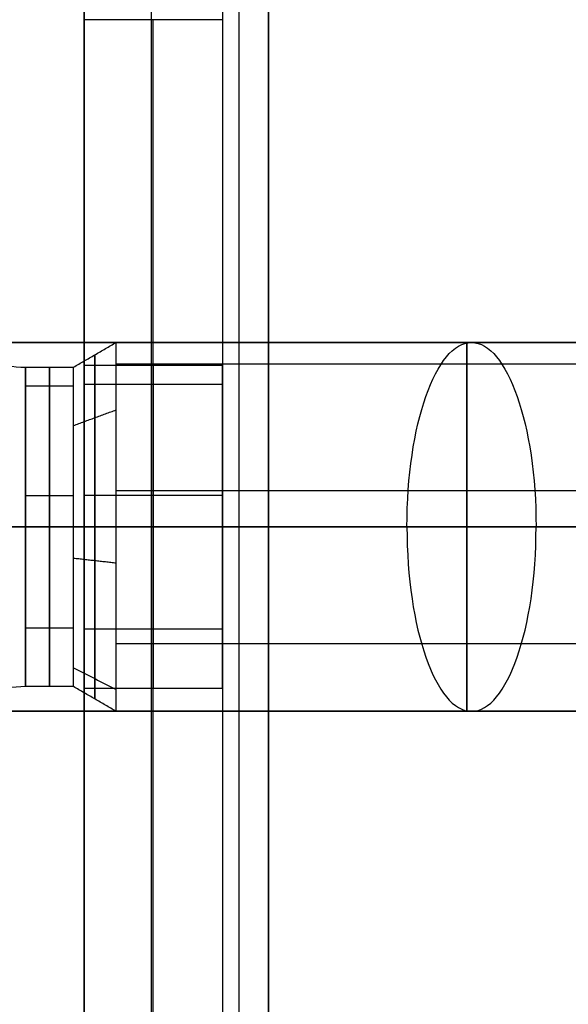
# Model space of a CAD drawing. Header units: millimetres. Extents: x -232 to 244, y -194 to 282.
# Tile 8 of 43: x -32 to -26, y 37 to 48. Entities that reach past the tile are written whole.
import ezdxf

# ---------------------------------------------------------------- set-up
doc = ezdxf.new("R2010")
doc.units = ezdxf.units.MM
for name, color, linetype, true_color in [('COTA', 252, 'Continuous', 0x696969), ('NEGRO', 7, 'Continuous', 0x171717), ('PANTALLA', 7, 'Continuous', 0xffffff), ('SUJECIÓN', 7, 'Continuous', 0xc8c8c8)]:
    doc.layers.add(name, color=color, linetype=linetype, true_color=true_color)

# ---------------------------------------------------------------- blocks, each defined once
blk = doc.blocks.new('DOME M 29917')
at = {"layer": 'NEGRO', "extrusion": (0, 0, -1)}
for centre, radius, start, end in [((0, -42.5, 1143.349), 208.2, 67.15077, 247.15077), ((0, -42.5, 1142.349), 212.2, 270, 90), ((0, -42.5, 1143.349), 211, 270, 90), ((0, -42.5, 1137.349), 211, 270, 90), ((0, -42.5, 1145.349), 211, 270, 90), ((0, -42.5, 1139.349), 211, 270, 90), ((0, -42.5, 1141.349), 210.5, 360, 180), ((0, -42.5, 1145.349), 207.2, 270, 90), ((0, -42.5, 1139.349), 207.2, 270, 90), ((0, -42.5, 1137.349), 206, 270, 90), ((0, -42.5, 1142.349), 206, 270, 90), ((0, -42.5, 1143.349), 208.2, 247.15077, 67.15077), ((0, -42.5, 33), 42.5, 270, 90), ((0, -42.5), 42.5, 270, 90), ((0, -42.5, 16.5), 42.5, 270, 90), ((0, -42.5), 41.5, 270, 90), ((0, -42.5, 16.5), 41.5, 270, 90), ((0, -42.5, 1141.349), 210.5, 180, 0)]:
    blk.add_arc(centre, radius, start, end, dxfattribs=at)
at = {"layer": 'NEGRO'}
for centre, radius, start, end in [((0, -42.5, -1147.349), 212.2, 90, 270), ((0, -42.5, -1137.349), 212.2, 90, 270), ((0, -42.5, -1147.349), 211, 90, 270), ((0, -42.5, -1141.349), 211, 90, 270), ((0, -42.5, -1143.349), 210.5, 292.84923, 112.84923), ((0, -42.5, -1141.349), 208.2, 0, 180), ((0, -42.5, -1147.349), 207.2, 90, 270), ((0, -42.5, -1143.349), 207.2, 90, 270), ((0, -42.5, -1141.349), 207.2, 90, 270), ((0, -42.5, -1137.349), 207.2, 90, 270), ((0, -42.5, -1147.349), 206, 90, 270), ((0, -42.5, -1143.349), 210.5, 112.84923, 292.84923), ((0, -42.5, -33), 41.5, 90, 270), ((0, -42.5, -35), 40.5, 90, 270), ((0, -42.5, -34), 40.5, 90, 270), ((-39.386, -39.768, -10), 1, 225, 270), ((0, -42.5, -1141.349), 208.2, 180, 0), ((-39.386, -45.232, -10), 1, 90, 135)]:
    blk.add_arc(centre, radius, start, end, dxfattribs=at)
at = {"layer": 'NEGRO', "extrusion": (-0.93675, -6.82148e-17, -0.35)}
blk.add_arc((42.5, -1000.386, 410.659), 2, 90, 270, dxfattribs=at)
at = {"layer": 'NEGRO', "extrusion": (1, 0, 0)}
for centre, radius, start, end in [((-42.5, -10, -38.4), 2, 180, 0), ((-42.5, -10, -38.632), 1.866, 180, 360), ((-42.5, -10, -38.632), 1.866, 0, 180), ((-42.5, -10, -39.386), 1.732, 180, 0), ((-42.5, -10, -39.386), 1.732, 0, 180), ((-42.5, -10, -38.864), 1.732, 180, 0)]:
    blk.add_arc(centre, radius, start, end, dxfattribs=at)
at = {"layer": 'NEGRO', "extrusion": (-1, 0, 0)}
for centre, radius, start, end in [((42.5, -10, 38.4), 2, 0, 180), ((42.5, -10, 34.6), 2, 180, 360), ((42.5, -10, 34.6), 2, 0, 180), ((42.5, -10, 39.125), 1.732, 180, 360), ((42.5, -10, 39.125), 1.732, 0, 180), ((42.5, -10, 38.864), 1.732, 0, 180)]:
    blk.add_arc(centre, radius, start, end, dxfattribs=at)
at = {"layer": 'NEGRO', "extrusion": (0, 1, 0)}
for centre, radius, start, end in [((0, -1180.054, -42.5), 58, 279.96718, 0), ((23, -1111.754, -42.5), 35, 0, 69.5127), ((37, -1074.284, -42.5), 5, 180, 249.5127)]:
    blk.add_arc(centre, radius, start, end, dxfattribs=at)
at = {"layer": 'NEGRO', "extrusion": (0, -1, 0)}
for centre, radius, start, end in [((0, -1180.054, 42.5), 54, 180, 260.0328), ((-23, -1111.754, 42.5), 31, 110.4873, 180), ((-37, -1074.284, 42.5), 9, 290.4873, 0)]:
    blk.add_arc(centre, radius, start, end, dxfattribs=at)
at = {"layer": 'NEGRO', "extrusion": (0.93675, 8.64203e-17, 0.35)}
blk.add_arc((-42.5, -1000.386, -410.659), 2, 90, 270, dxfattribs=at)
at = {"layer": 'NEGRO'}
for points, weights in [([(0, -0.586, -34.414), (-83.828, -0.586, -34.414), (-83.828, -84.414, -34.414), (0, -84.414, -34.414)], [0.816490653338, 0.272163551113, 0.272163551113, 0.816490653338]), ([(0, -1.293, -33.707), (-82.414, -1.293, -33.707), (-82.414, -83.707, -33.707), (0, -83.707, -33.707)], [0.816490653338, 0.272163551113, 0.272163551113, 0.816490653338]), ([(-56, -40.5, -1180.054), (-56, -40.5, -1208.5), (-37.709, -40.5, -1230.285), (-9.693, -40.5, -1235.209)], [1, 0.843906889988, 0.843906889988, 1]), ([(-34.55, -40.5, -1080.842), (-47.885, -40.5, -1085.824), (-56, -40.5, -1097.519), (-56, -40.5, -1111.754)], [0.999999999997, 0.881055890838, 0.88105589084, 1]), ([(-30, -40.5, -1074.284), (-30, -40.5, -1077.304), (-31.721, -40.5, -1079.785), (-34.55, -40.5, -1080.842)], [1, 0.88105589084, 0.881055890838, 0.999999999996]), ([(-39.386, -42.5, -8.268), (-39.655, -42.5, -8.268), (-39.903, -42.5, -8.165), (-40.093, -42.5, -7.975)], [0.488871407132, 0.464062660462, 0.464062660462, 0.488871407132]), ([(-39.386, -42.5, -11.732), (-39.655, -42.5, -11.732), (-39.903, -42.5, -11.835), (-40.093, -42.5, -12.025)], [0.488871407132, 0.464062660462, 0.464062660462, 0.488871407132]), ([(-34.55, -44.5, -1080.842), (-47.885, -44.5, -1085.824), (-56, -44.5, -1097.519), (-56, -44.5, -1111.754)], [1, 0.881055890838, 0.881055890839, 1]), ([(-56, -44.5, -1180.054), (-56, -44.5, -1208.5), (-37.709, -44.5, -1230.285), (-9.693, -44.5, -1235.209)], [1, 0.843906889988, 0.843906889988, 1]), ([(-30, -44.5, -1074.284), (-30, -44.5, -1077.304), (-31.721, -44.5, -1079.785), (-34.55, -44.5, -1080.842)], [1, 0.881055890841, 0.881055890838, 0.999999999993])]:
    blk.add_rational_spline(points, weights, degree=3, dxfattribs=at)
for points in [[(-38.864, -40.768, -10), (-38.4, -40.5, -10)], [(-38.4, -40.5, -10), (-30.8, -40.5, -10)], [(-39.386, -40.768, -10), (-38.864, -40.768, -10)], [(-30.8, -40.736, -10.943), (-38.4, -40.736, -10.943)], [(-30.8, -40.736, -9.057), (-38.4, -40.736, -9.057)], [(-38.864, -40.973, -10.816), (-39.386, -40.973, -10.816)], [(-38.864, -40.973, -9.184), (-39.386, -40.973, -9.184)], [(-38.864, -41.401, -11.339), (-38.4, -41.231, -11.546)], [(-38.864, -41.401, -8.661), (-38.4, -41.231, -8.454)], [(-38.864, -42.162, -11.699), (-39.386, -42.162, -11.699)], [(-38.864, -42.162, -8.301), (-39.386, -42.162, -8.301)], [(-30.8, -42.11, -11.962), (-38.4, -42.11, -11.962)], [(-30.8, -42.11, -8.038), (-38.4, -42.11, -8.038)], [(-40.5, -42.5, -34), (-5.25, -42.5, -34)], [(-40.5, -42.5, -35), (-5.25, -42.5, -35)], [(-38.864, -42.838, -11.699), (-38.4, -42.89, -11.962)], [(-38.864, -42.838, -8.301), (-38.4, -42.89, -8.038)], [(-38.864, -43.599, -11.339), (-39.386, -43.599, -11.339)], [(-38.864, -43.599, -8.661), (-39.386, -43.599, -8.661)], [(-30.8, -43.769, -11.546), (-38.4, -43.769, -11.546)], [(-30.8, -43.769, -8.454), (-38.4, -43.769, -8.454)], [(-38.864, -44.027, -10.816), (-38.4, -44.264, -10.943)], [(-38.864, -44.027, -9.184), (-38.4, -44.264, -9.057)], [(-38.864, -44.232, -10), (-39.386, -44.232, -10)], [(-38.4, -44.5, -10), (-38.864, -44.232, -10)], [(-30.8, -44.5, -10), (-38.4, -44.5, -10)]]:
    blk.add_open_spline(points, degree=1, dxfattribs=at)
at = {"layer": 'PANTALLA', "extrusion": (0.92153, 0.388308, 0)}
for radius in [210.5, 210.5, 208.2, 208.2]:
    blk.add_circle((-39.165, -1143.349, -16.503), radius, dxfattribs=at)
at = {"layer": 'PANTALLA', "extrusion": (0, 1, 0)}
for radius in [210.5, 210.5, 208.2, 208.2]:
    blk.add_circle((0, -1141.349, -42.5), radius, dxfattribs=at)
at = {"layer": 'PANTALLA', "extrusion": (0, 0, -1)}
for centre, radius, start, end in [((0, -42.5, 1143.349), 210.5, 337.15077, 157.15077), ((0, -42.5, 1143.349), 210.5, 337.15077, 157.15077), ((0, -42.5, 1143.349), 208.2, 337.15077, 157.15077), ((0, -42.5, 1143.349), 208.2, 337.15077, 157.15077), ((0, -42.5, 1141.349), 210.5, 270, 90), ((0, -42.5, 1141.349), 210.5, 270, 90), ((0, -42.5, 1141.349), 208.2, 270, 90), ((0, -42.5, 1141.349), 208.2, 270, 90)]:
    blk.add_arc(centre, radius, start, end, dxfattribs=at)
at = {"layer": 'PANTALLA', "extrusion": (-0.388308, 0.92153, -2.72222e-17)}
for radius in [210.5, 210.5, 208.2, 208.2]:
    blk.add_arc((16.503, -1143.349, -39.165), radius, 0, 180, dxfattribs=at)
at = {"layer": 'PANTALLA'}
for radius in [210.5, 210.5, 208.2, 208.2]:
    blk.add_arc((0, -42.5, -1143.349), radius, 202.84923, 22.84923, dxfattribs=at)
at = {"layer": 'PANTALLA', "extrusion": (0.388308, -0.92153, -2.72222e-17)}
for radius in [210.5, 210.5, 208.2, 208.2]:
    blk.add_arc((-16.503, -1143.349, 39.165), radius, 180, 0, dxfattribs=at)
at = {"layer": 'SUJECIÓN', "extrusion": (1, 0, 0)}
for centre, radius, start, end in [((-37, -12, -38.75), 2, 270, 0), ((-42.5, -10, -38.75), 1.75, 360, 180), ((-42.5, -10, -38.75), 1.75, 180, 0)]:
    blk.add_arc(centre, radius, start, end, dxfattribs=at)
at = {"layer": 'SUJECIÓN', "extrusion": (-1, 0, 0)}
for centre, radius, start, end in [((37, -12, 37.25), 2, 180, 270), ((42.5, -10, 38), 1.75, 0, 180), ((42.5, -10, 38), 1.75, 180, 360), ((42.5, -10, 37.25), 1.75, 360, 180), ((42.5, -10, 37.25), 1.75, 180, 0)]:
    blk.add_arc(centre, radius, start, end, dxfattribs=at)
at = {"layer": 'SUJECIÓN', "extrusion": (0, 1, 0)}
for radius in [2, 0.5]:
    blk.add_arc((36.75, -2, -42.5), radius, 0, 90, dxfattribs=at)
at = {"layer": 'SUJECIÓN'}
for points in [[(-38.75, -50, -2), (-38.75, -35, -2)], [(-38.75, -35, -8), (-38.75, -50, -8)], [(-38.019, -50, -0.454), (-38.019, -35, -0.454)], [(-37.25, -35, -2), (-37.25, -50, -2)], [(-37.25, -35, -8), (-37.25, -50, -8)], [(-37.067, -50, -1.613), (-37.067, -35, -1.613)], [(-36.75, -35, -1.5), (-36.75, -50, -1.5)], [(-36.75, -50), (-36.75, -35)], [(-38.75, -48, -14), (-38.75, -37, -14)], [(-37.25, -37, -14), (-38.75, -37, -14)], [(-38, -48, -14), (-38, -37, -14)], [(-37.25, -37, -14), (-37.25, -48, -14)], [(-37.25, -40.75, -10), (-38.75, -40.75, -10)], [(-37.25, -40.957, -9.175), (-38.75, -40.957, -9.175)], [(-37.25, -40.957, -10.825), (-38.75, -40.957, -10.825)], [(-37.25, -42.159, -8.284), (-38.75, -42.159, -8.284)], [(-37.25, -42.159, -11.716), (-38.75, -42.159, -11.716)], [(-37.25, -42.5, -14), (-38.75, -42.5, -14)], [(-38.75, -42.5, -14), (-38.75, -42.5, -11.75)], [(-38.75, -42.5, -8.25), (-38.75, -42.5, -2)], [(-37.25, -42.5, -14), (-37.25, -42.5, -11.75)], [(-37.25, -42.5, -8.25), (-37.25, -42.5, -2)], [(-36.75, -42.5, -1.5), (-33.5, -42.5, -1.5)], [(-36.75, -42.5), (-33.5, -42.5)], [(-37.25, -43.61, -8.647), (-38.75, -43.61, -8.647)], [(-37.25, -43.61, -11.353), (-38.75, -43.61, -11.353)], [(-38.75, -44.25, -10), (-37.25, -44.25, -10)]]:
    blk.add_open_spline(points, degree=1, dxfattribs=at)

msp = doc.modelspace()

# ---------------------------------------------------------------- block references
at = {"layer": 'COTA'}
msp.add_blockref('DOME M 29917', (7.393, 85, 1476.277), dxfattribs=at)

doc.saveas('drawing.dxf')
